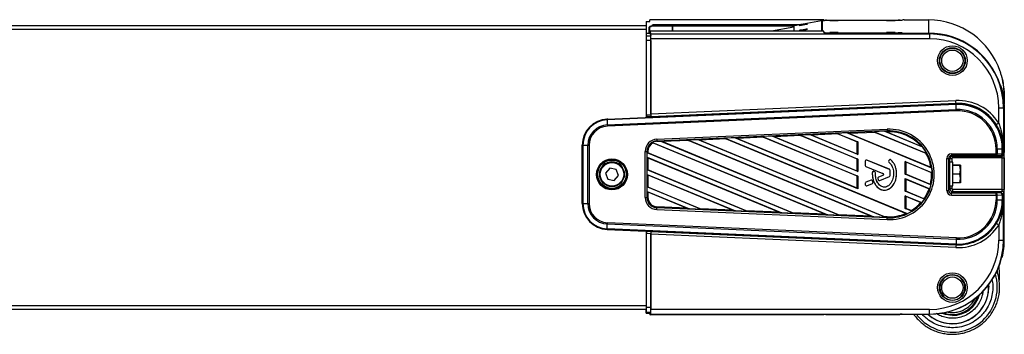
# Model space of a CAD drawing. Header units: millimetres. Extents: x 0 to 420, y 0 to 297.
# Tile 45 of 69: x 187 to 224, y 175 to 187. Entities that reach past the tile are written whole.
import ezdxf

# ---------------------------------------------------------------- set-up
doc = ezdxf.new("R2010")
doc.units = ezdxf.units.MM

msp = doc.modelspace()

# ---------------------------------------------------------------- linework, layer by layer
at = {"color": 7, "linetype": 'Continuous', "lineweight": 25}
for p, q in [((210.35654, 186.76791), (210.35654, 186.62172)), ((210.35654, 186.76791), (210.4997, 186.76791)), ((210.4997, 186.76791), (210.4997, 186.83952)), ((217.08501, 186.83952), (210.4997, 186.83952)), ((216.99387, 186.7945), (216.30622, 186.67327)), ((216.99387, 186.7945), (216.99387, 186.40229)), ((217.11586, 186.79754), (217.02867, 186.79754)), ((217.02867, 186.79754), (217.02867, 186.40229)), ((217.08501, 186.79754), (217.08501, 186.83952)), ((217.09376, 186.82201), (217.08501, 186.83952)), ((217.09376, 186.82201), (217.09376, 186.79754)), ((217.11586, 186.81503), (217.11586, 186.79754)), ((217.16534, 186.82077), (219.89662, 186.82077)), ((217.16534, 186.81622), (217.16534, 186.82077)), ((217.18744, 186.81628), (220.05062, 186.81628)), ((219.89662, 186.82077), (219.89662, 186.81628)), ((219.97145, 186.81628), (219.96819, 186.81954)), ((219.96819, 186.81628), (219.96819, 186.81954)), ((220.05062, 186.81628), (220.05062, 186.82753)), ((220.1222, 186.82877), (221.05273, 186.82877)), ((221.05273, 186.82877), (221.05273, 186.33158)), ((176.73228, 186.62172), (210.37465, 186.62172)), ((176.73228, 186.47856), (210.37465, 186.47856)), ((210.37465, 186.47856), (210.37465, 186.62172)), ((210.37465, 183.16253), (210.37465, 186.47856)), ((210.49264, 186.51427), (210.46287, 186.51672)), ((210.46287, 186.51672), (210.46287, 186.33068)), ((210.49264, 186.51427), (210.49264, 186.33068)), ((210.4997, 186.33068), (210.4997, 186.40229)), ((210.4997, 186.40229), (210.53417, 186.29888)), ((217.08501, 186.40229), (210.4997, 186.40229)), ((211.31793, 186.59146), (210.53289, 186.58854)), ((210.53289, 186.58854), (210.56265, 186.5861)), ((211.34769, 186.58901), (210.56265, 186.5861)), ((216.11741, 186.63901), (210.62851, 186.63901)), ((210.62851, 186.63901), (210.6562, 186.62516)), ((212.07445, 186.60501), (210.9194, 186.60501)), ((210.92952, 186.59002), (210.9194, 186.60501)), ((211.34769, 186.58901), (211.31793, 186.59146)), ((211.34769, 186.58901), (211.34769, 186.40229)), ((211.35865, 186.59153), (211.35865, 186.58903)), ((215.95376, 186.59153), (211.35865, 186.59153)), ((215.95376, 186.58903), (211.35865, 186.58903)), ((211.35865, 186.58903), (211.35865, 186.40229)), ((212.07445, 186.60501), (212.09194, 186.61376)), ((212.07445, 186.60501), (212.07445, 186.59153)), ((212.09194, 186.61376), (212.20011, 186.61376)), ((212.09194, 186.59153), (212.09194, 186.61376)), ((212.20011, 186.61376), (212.21761, 186.60501)), ((212.20011, 186.61376), (212.20011, 186.59153)), ((215.37688, 186.60501), (212.21761, 186.60501)), ((212.21761, 186.59153), (212.21761, 186.60501)), ((215.95376, 186.55112), (215.1096, 186.40229)), ((215.37688, 186.60501), (215.3677, 186.59153)), ((215.95382, 186.60501), (215.71523, 186.60501)), ((215.72441, 186.59153), (215.71523, 186.60501)), ((215.95376, 186.60488), (215.95376, 186.40229)), ((217.09376, 186.34978), (217.08501, 186.40229)), ((217.09159, 186.36281), (217.11586, 186.36281)), ((217.11586, 186.36281), (217.11586, 186.3471)), ((210.37465, 186.33068), (210.4997, 186.33068)), ((210.37465, 186.23102), (210.53292, 186.23102)), ((210.53593, 186.04919), (210.37465, 186.04919)), ((210.4997, 186.33068), (210.53292, 186.23102)), ((210.53417, 186.29888), (221.09347, 186.29888)), ((210.53593, 186.04919), (210.53593, 183.24439)), ((210.53718, 183.27528), (210.53718, 186.11705)), ((221.09347, 186.11705), (210.53718, 186.11705)), ((217.16534, 186.34606), (219.89662, 186.34606)), ((220.05062, 186.34407), (219.95985, 186.34407)), ((219.97823, 186.31226), (219.96819, 186.34238)), ((220.04979, 186.30858), (221.09347, 186.30858)), ((220.05062, 186.33283), (220.05062, 186.34407)), ((220.05062, 186.30858), (220.05062, 186.33283)), ((220.1222, 186.33158), (221.05273, 186.33158)), ((220.1222, 186.33158), (220.1222, 186.30858)), ((221.05273, 186.30858), (221.05273, 186.33158)), ((221.09347, 186.29888), (221.09347, 186.30858)), ((221.09347, 186.29888), (221.09347, 186.11705)), ((223.78993, 184.79337), (223.78993, 184.80462)), ((223.82777, 184.6584), (223.84028, 184.6584)), ((210.37465, 184.39998), (210.3759, 184.39998)), ((210.3759, 183.6844), (210.3759, 184.39998)), ((223.78993, 184.30992), (223.78993, 184.32116)), ((223.84028, 184.1837), (223.81148, 184.1837)), ((210.53718, 183.27528), (222.08785, 183.77952)), ((223.91591, 183.95354), (223.91591, 183.94939)), ((223.91591, 183.94939), (223.91591, 183.9452)), ((223.91591, 183.9452), (223.91591, 183.6561)), ((223.91915, 183.99552), (223.91915, 183.6263)), ((208.8821, 183.07455), (222.09309, 183.65127)), ((222.09408, 183.62771), (208.88309, 183.05099)), ((208.89129, 182.86031), (222.10228, 183.43702)), ((222.10441, 183.38793), (208.89342, 182.81121)), ((210.37465, 183.68607), (210.3759, 183.6844)), ((210.3759, 183.6844), (210.37465, 183.6844)), ((222.09253, 183.67053), (210.53899, 183.16617)), ((222.09309, 183.65127), (222.09253, 183.67053)), ((222.10228, 183.43702), (222.09408, 183.62771)), ((223.70885, 182.92704), (223.70885, 183.50207)), ((223.88769, 183.50508), (223.91915, 183.52081)), ((223.88769, 183.50508), (223.88769, 181.96636)), ((223.91915, 183.52081), (223.91915, 181.81191)), ((208.88144, 183.09729), (208.8821, 183.07455)), ((208.88309, 183.05099), (208.89129, 182.86031)), ((210.37465, 183.23735), (210.53593, 183.24439)), ((210.37528, 183.16445), (210.37465, 183.16442)), ((210.53714, 183.17165), (210.37526, 183.16458)), ((210.37526, 183.16458), (210.37528, 183.16445)), ((210.53899, 183.16617), (210.53714, 183.17165)), ((210.76595, 182.31515), (219.4798, 182.69555)), ((219.48273, 182.62918), (210.76888, 182.24879)), ((211.98037, 182.26836), (210.96511, 182.22404)), ((211.93822, 182.29134), (212.30626, 182.30741)), ((211.93822, 182.29134), (211.98037, 182.26836)), ((211.93822, 182.29134), (218.98509, 179.37288)), ((211.98037, 182.26836), (218.89642, 179.40407)), ((212.37802, 182.28572), (212.30626, 182.30741)), ((219.43986, 179.35303), (212.30626, 182.30741)), ((213.39328, 182.33004), (212.37802, 182.28572)), ((219.38777, 179.38262), (212.37802, 182.28572)), ((213.71917, 182.36909), (213.35113, 182.35302)), ((213.35113, 182.35302), (213.39328, 182.33004)), ((213.35113, 182.35302), (220.23995, 179.50001)), ((213.39328, 182.33004), (220.19901, 179.51144)), ((213.79093, 182.3474), (213.71917, 182.36909)), ((218.37262, 180.44186), (213.71917, 182.36909)), ((214.80619, 182.39172), (213.79093, 182.3474)), ((218.34657, 180.46067), (213.79093, 182.3474)), ((215.13207, 182.43077), (214.76404, 182.4147)), ((214.76404, 182.4147), (214.80619, 182.39172)), ((214.76404, 182.4147), (218.37262, 180.9202)), ((214.80619, 182.39172), (218.34657, 180.92547)), ((215.20383, 182.40908), (215.13207, 182.43077)), ((218.37262, 181.08869), (215.13207, 182.43077)), ((216.21909, 182.4534), (215.20383, 182.40908)), ((218.34657, 181.10751), (215.20383, 182.40908)), ((216.17694, 182.47638), (216.54498, 182.49245)), ((216.17694, 182.47638), (216.21909, 182.4534)), ((216.17694, 182.47638), (218.37262, 181.56704)), ((216.21909, 182.4534), (218.34657, 181.5723)), ((216.61674, 182.47075), (216.54498, 182.49245)), ((218.37262, 181.73553), (216.54498, 182.49245)), ((217.632, 182.51508), (216.61674, 182.47075)), ((218.34657, 181.75435), (216.61674, 182.47075)), ((217.95789, 182.55413), (217.58985, 182.53806)), ((217.58985, 182.53806), (217.632, 182.51508)), ((217.58985, 182.53806), (218.37262, 182.21388)), ((217.632, 182.51508), (218.34657, 182.21914)), ((218.02965, 182.53243), (217.95789, 182.55413)), ((221.17395, 181.22219), (217.95789, 182.55413)), ((219.04491, 182.57675), (218.02965, 182.53243)), ((221.1447, 181.24233), (218.02965, 182.53243)), ((219.37079, 182.61581), (219.00276, 182.59974)), ((219.00276, 182.59974), (219.04491, 182.57675)), ((219.00276, 182.59974), (220.98649, 181.77817)), ((219.04491, 182.57675), (220.95249, 181.78673)), ((219.44255, 182.59411), (219.37079, 182.61581)), ((220.82969, 182.0116), (219.37079, 182.61581)), ((219.48426, 182.59593), (219.44255, 182.59411)), ((220.769, 182.04476), (219.44255, 182.59411)), ((219.48426, 182.59593), (219.48273, 182.62918)), ((207.94271, 182.0934), (207.92815, 182.10068)), ((207.94271, 179.88447), (207.94271, 182.0934)), ((207.96543, 182.09253), (208.15326, 182.08947)), ((207.96543, 182.09253), (207.96543, 179.8836)), ((208.15326, 179.88054), (208.15326, 182.08947)), ((208.20208, 182.08914), (208.20208, 179.88021)), ((210.6064, 182.19608), (210.63077, 182.18046)), ((210.6064, 182.19608), (217.23923, 179.44909)), ((210.63077, 182.18046), (217.15056, 179.48029)), ((210.76927, 182.24031), (210.76888, 182.24879)), ((210.76927, 182.24031), (210.89335, 182.24573)), ((210.96511, 182.22404), (210.89335, 182.24573)), ((217.69399, 179.42924), (210.89335, 182.24573)), ((217.64191, 179.45884), (210.96511, 182.22404)), ((218.37262, 182.21388), (218.34657, 182.21914)), ((218.34657, 181.75435), (218.34657, 182.21914)), ((218.37262, 182.21388), (218.37262, 181.73553)), ((220.82969, 182.0116), (220.769, 182.04476)), ((223.60582, 181.76947), (223.60582, 181.95085)), ((223.65464, 181.95119), (223.84247, 181.95424)), ((223.65464, 181.95119), (223.65464, 181.76981)), ((223.84247, 181.76675), (223.84247, 181.95424)), ((223.86519, 181.95511), (223.88769, 181.96636)), ((223.86519, 181.95511), (223.86519, 181.76762)), ((210.32589, 180.11381), (210.32589, 181.85554)), ((210.42812, 181.85803), (210.39315, 181.85636)), ((210.39315, 181.85636), (210.39315, 180.11463)), ((210.42812, 181.7996), (210.40207, 181.80236)), ((210.40207, 181.63387), (210.40207, 181.80236)), ((215.94813, 179.50546), (210.40207, 181.80236)), ((210.40207, 181.63387), (210.42812, 181.61755)), ((210.40207, 181.63387), (215.49336, 179.52531)), ((210.42812, 181.85803), (210.42812, 181.7996)), ((215.89605, 179.53505), (210.42812, 181.7996)), ((210.42812, 181.61755), (210.42812, 181.15276)), ((210.42812, 181.61755), (215.4047, 179.5565)), ((218.34657, 181.75435), (218.37262, 181.73553)), ((218.37262, 181.56704), (218.34657, 181.5723)), ((218.34657, 181.10751), (218.34657, 181.5723)), ((218.37262, 181.56704), (218.37262, 181.08869)), ((218.71303, 181.52592), (218.71322, 181.52663)), ((219.56858, 181.17666), (218.71303, 181.52592)), ((219.56877, 181.17738), (218.71322, 181.52663)), ((219.57083, 181.53327), (219.54915, 181.50728)), ((219.57121, 181.5327), (219.54953, 181.50671)), ((219.57121, 181.5327), (219.57083, 181.53327)), ((219.62793, 181.53715), (219.62826, 181.53777)), ((220.95249, 181.78673), (220.98649, 181.77817)), ((221.74014, 180.37869), (221.74014, 181.59066)), ((221.81168, 181.59187), (221.81168, 180.37989)), ((221.85684, 181.56928), (221.81168, 181.59187)), ((221.85684, 181.44579), (221.85684, 181.56928)), ((221.91898, 181.76947), (223.60582, 181.76947)), ((221.91898, 181.76947), (221.91898, 181.69915)), ((223.60582, 181.69915), (221.91898, 181.69915)), ((221.91898, 181.69915), (221.96415, 181.67657)), ((221.92838, 181.57048), (221.92838, 181.44579)), ((221.96415, 181.67657), (223.83271, 181.67657)), ((221.96415, 181.60625), (221.96415, 181.67657)), ((223.83753, 181.60625), (221.96415, 181.60625)), ((223.60582, 181.76947), (223.60582, 181.69915)), ((223.79366, 181.6961), (223.60582, 181.69915)), ((223.65464, 181.76981), (223.84247, 181.76675)), ((223.83271, 181.67657), (223.79366, 181.6961)), ((223.83753, 180.41307), (223.83753, 181.60625)), ((223.86519, 181.76762), (223.90424, 181.74809)), ((223.90907, 181.60745), (223.90907, 180.41428)), ((223.91915, 180.2199), (223.91915, 181.81191)), ((208.98799, 181.22117), (208.82483, 181.03448)), ((209.23127, 181.17323), (208.98799, 181.22117)), ((209.31139, 180.93861), (209.23127, 181.17323)), ((210.42812, 181.15276), (210.40207, 181.15553)), ((210.40207, 180.98704), (210.40207, 181.15553)), ((214.20227, 179.58167), (210.40207, 181.15553)), ((214.15019, 179.61127), (210.42812, 181.15276)), ((218.65773, 181.48936), (218.65773, 181.32345)), ((218.65823, 181.48911), (218.65773, 181.48936)), ((218.65823, 181.3232), (218.65773, 181.32345)), ((218.65823, 181.48911), (218.65823, 181.3232)), ((218.68297, 181.28639), (218.68278, 181.28618)), ((218.68278, 181.28618), (219.327, 181.02319)), ((218.68297, 181.28639), (219.32719, 181.02341)), ((219.54953, 181.50671), (219.54915, 181.50728)), ((219.55397, 181.45125), (219.55364, 181.45112)), ((219.56858, 181.17666), (219.56877, 181.17738)), ((219.59332, 181.13986), (219.59382, 181.14011)), ((219.59332, 180.94107), (219.59332, 181.13986)), ((219.59382, 180.94132), (219.59382, 181.14011)), ((220.16211, 181.47276), (221.18996, 181.04707)), ((220.16211, 180.99441), (220.16211, 181.47276)), ((220.18816, 181.45644), (220.16211, 181.47276)), ((220.18816, 181.45644), (220.18816, 180.99165)), ((220.18816, 181.45644), (221.16372, 181.05241)), ((221.17395, 181.22219), (221.1447, 181.24233)), ((221.81876, 180.80492), (221.81876, 181.17392)), ((221.85684, 181.21315), (221.81917, 181.21315)), ((221.8212, 181.24668), (221.85684, 181.29122)), ((221.97137, 181.44579), (221.85684, 181.44579)), ((221.85684, 181.06194), (221.85684, 181.44579)), ((221.97137, 181.06194), (221.97137, 181.44579)), ((222.23909, 181.33206), (221.97137, 181.33206)), ((222.23909, 181.3254), (221.97137, 181.3254)), ((222.25769, 181.15858), (222.23909, 181.3254)), ((222.23909, 180.99176), (222.25769, 181.15858)), ((222.25769, 181.32878), (222.25767, 181.32883)), ((222.25769, 181.32873), (222.25769, 181.15858)), ((222.25769, 181.15858), (222.25769, 180.82826)), ((208.60284, 180.99279), (208.60284, 180.98692)), ((208.82483, 181.03448), (208.90495, 180.79986)), ((208.82636, 181.03624), (208.90495, 180.80611)), ((208.90495, 180.80611), (208.90495, 180.79986)), ((208.90495, 180.80611), (209.14823, 180.75817)), ((208.90495, 180.79986), (209.14823, 180.75193)), ((209.14823, 180.75817), (209.30985, 180.9431)), ((209.14823, 180.75193), (209.31139, 180.93861)), ((209.53337, 180.98692), (209.53337, 180.99279)), ((210.40207, 180.98704), (210.42812, 180.97072)), ((210.40207, 180.98704), (213.7475, 179.60152)), ((210.42812, 180.97072), (210.42812, 180.50593)), ((210.42812, 180.97072), (213.65883, 179.63272)), ((218.34657, 181.10751), (218.37262, 181.08869)), ((218.37262, 180.9202), (218.34657, 180.92547)), ((218.34657, 180.46067), (218.34657, 180.92547)), ((218.37262, 180.9202), (218.37262, 180.44186)), ((218.9243, 181.06344), (218.9238, 181.06372)), ((218.97934, 181.09781), (218.97954, 181.09852)), ((219.01329, 181.0836), (218.97934, 181.09781)), ((219.01349, 181.08431), (218.97954, 181.09852)), ((219.01329, 181.0836), (219.01349, 181.08431)), ((219.03771, 181.04695), (219.03821, 181.0472)), ((219.1306, 180.82869), (219.13012, 180.8288)), ((219.14945, 180.77598), (219.14899, 180.77604)), ((219.327, 180.94865), (219.15342, 180.87779)), ((219.15361, 180.87708), (219.15342, 180.87779)), ((219.32719, 180.94794), (219.15361, 180.87708)), ((219.20125, 180.75431), (219.56858, 180.90426)), ((219.20144, 180.7541), (219.56877, 180.90405)), ((219.32719, 181.02341), (219.327, 181.02319)), ((219.32719, 180.94794), (219.327, 180.94865)), ((219.56858, 180.90426), (219.56877, 180.90405)), ((219.59332, 180.94107), (219.59382, 180.94132)), ((219.8405, 181.01661), (219.841, 181.01686)), ((221.14211, 180.58854), (220.16211, 180.99441)), ((220.16211, 180.99441), (220.18816, 180.99165)), ((220.16211, 180.82592), (221.0969, 180.43878)), ((220.16211, 180.34758), (220.16211, 180.82592)), ((220.18816, 180.80961), (220.16211, 180.82592)), ((221.11928, 180.60602), (220.18816, 180.99165)), ((220.18816, 180.80961), (220.18816, 180.34481)), ((220.18816, 180.80961), (221.07069, 180.4441)), ((221.16372, 181.05241), (221.18996, 181.04707)), ((221.81887, 180.78368), (221.85684, 180.78368)), ((221.85684, 180.55104), (221.85684, 181.06194)), ((221.97137, 180.55104), (221.97137, 181.06194)), ((222.23909, 180.99176), (221.97137, 180.99176)), ((222.25769, 180.82826), (222.23909, 180.99176)), ((222.23909, 180.66477), (222.25769, 180.82826)), ((222.25769, 180.82826), (222.25769, 180.6681)), ((209.14823, 180.75817), (209.14823, 180.75193)), ((210.42812, 180.50593), (210.40207, 180.50869)), ((210.40207, 180.3402), (210.40207, 180.50869)), ((212.4564, 179.65788), (210.40207, 180.50869)), ((212.40432, 179.68748), (210.42812, 180.50593)), ((218.34657, 180.46067), (218.37262, 180.44186)), ((218.65773, 180.6484), (218.65773, 180.59207)), ((218.65823, 180.64815), (218.65773, 180.6484)), ((218.65823, 180.59182), (218.65773, 180.59207)), ((218.65823, 180.64815), (218.65823, 180.59182)), ((218.87481, 180.76406), (218.68278, 180.68567)), ((218.68297, 180.68496), (218.68278, 180.68567)), ((218.875, 180.76335), (218.68297, 180.68496)), ((218.71303, 180.55501), (218.92565, 180.6418)), ((218.71303, 180.55501), (218.71322, 180.5548)), ((218.71322, 180.5548), (218.92584, 180.64159)), ((218.875, 180.76335), (218.87481, 180.76406)), ((218.92565, 180.6418), (218.92584, 180.64159)), ((218.92656, 180.74223), (218.92702, 180.74268)), ((218.94715, 180.6943), (218.92656, 180.74223)), ((218.94761, 180.69475), (218.92702, 180.74268)), ((218.94715, 180.6943), (218.94761, 180.69475)), ((219.20125, 180.75431), (219.20144, 180.7541)), ((221.07069, 180.4441), (221.0969, 180.43878)), ((221.14211, 180.58854), (221.11928, 180.60602)), ((221.85684, 180.44763), (221.81168, 180.37989)), ((221.8212, 180.7346), (221.85684, 180.72568)), ((221.85684, 180.55104), (221.97137, 180.55104)), ((221.85684, 180.55104), (221.85684, 180.44763)), ((221.92838, 180.55104), (221.92838, 180.44883)), ((221.96415, 180.41307), (221.96415, 180.34034)), ((223.83753, 180.41307), (221.96415, 180.41307)), ((222.23909, 180.66477), (221.97137, 180.66477)), ((222.25767, 180.668), (222.25769, 180.66805)), ((210.42812, 180.11631), (210.39315, 180.11463)), ((210.40207, 180.3402), (210.42812, 180.32388)), ((210.40207, 180.3402), (212.00164, 179.67774)), ((210.42812, 180.32388), (210.42812, 180.11631)), ((210.42812, 180.32388), (211.91297, 179.70893)), ((220.8933, 180.04475), (220.16211, 180.34758)), ((220.16211, 180.34758), (220.18816, 180.34481)), ((220.16211, 180.17909), (220.79399, 179.91739)), ((220.16211, 179.70074), (220.16211, 180.17909)), ((220.18816, 180.16277), (220.16211, 180.17909)), ((220.87233, 180.06147), (220.18816, 180.34481)), ((220.18816, 180.16277), (220.76427, 179.92417)), ((220.18816, 180.16277), (220.18816, 179.69798)), ((220.8933, 180.04475), (220.87233, 180.06147)), ((221.91898, 180.27261), (221.96415, 180.34034)), ((221.91898, 180.19987), (221.91898, 180.27261)), ((223.60582, 180.27261), (221.91898, 180.27261)), ((221.91898, 180.19987), (223.60582, 180.19987)), ((221.96415, 180.34034), (223.83271, 180.34034)), ((223.79366, 180.28178), (223.60582, 180.27261)), ((223.60582, 180.19987), (223.60582, 180.27261)), ((223.60582, 180.19987), (223.60582, 180.0185)), ((223.65464, 180.20021), (223.84247, 180.20938)), ((223.65464, 180.01883), (223.65464, 180.20021)), ((223.65464, 180.01883), (223.84247, 180.02189)), ((223.83271, 180.34034), (223.79366, 180.28178)), ((223.84247, 180.20938), (223.84247, 180.02189)), ((223.86519, 180.21025), (223.90424, 180.26881)), ((223.86519, 180.02276), (223.86519, 180.21025)), ((223.86519, 180.02276), (223.88769, 180.034)), ((223.88769, 178.49528), (223.88769, 180.034)), ((223.91915, 178.511), (223.91915, 180.2199)), ((207.94271, 179.88447), (207.9295, 179.89108)), ((207.96543, 179.8836), (208.15326, 179.88054)), ((210.68488, 179.74473), (210.59563, 179.78169)), ((210.76595, 179.6542), (219.4798, 179.2738)), ((210.7704, 179.75881), (210.76888, 179.72221)), ((219.48273, 179.34181), (210.76888, 179.72221)), ((211.91297, 179.70893), (210.7704, 179.75881)), ((211.91297, 179.70893), (212.00164, 179.67774)), ((212.4564, 179.65788), (212.00164, 179.67774)), ((212.4564, 179.65788), (212.40432, 179.68748)), ((213.65883, 179.63272), (212.40432, 179.68748)), ((220.41692, 179.59521), (220.16211, 179.70074)), ((220.16211, 179.70074), (220.18816, 179.69798)), ((220.39379, 179.61281), (220.18816, 179.69798)), ((220.76427, 179.92417), (220.79399, 179.91739)), ((213.65883, 179.63272), (213.7475, 179.60152)), ((214.20227, 179.58167), (213.7475, 179.60152)), ((214.20227, 179.58167), (214.15019, 179.61127)), ((215.4047, 179.5565), (214.15019, 179.61127)), ((215.4047, 179.5565), (215.49336, 179.52531)), ((215.94813, 179.50546), (215.49336, 179.52531)), ((215.94813, 179.50546), (215.89605, 179.53505)), ((217.15056, 179.48029), (215.89605, 179.53505)), ((217.15056, 179.48029), (217.23923, 179.44909)), ((217.69399, 179.42924), (217.23923, 179.44909)), ((217.69399, 179.42924), (217.64191, 179.45884)), ((218.89642, 179.40407), (217.64191, 179.45884)), ((218.89642, 179.40407), (218.98509, 179.37288)), ((219.43986, 179.35303), (218.98509, 179.37288)), ((219.43986, 179.35303), (219.38777, 179.38262)), ((219.48426, 179.37841), (219.38777, 179.38262)), ((219.48426, 179.37841), (219.48273, 179.34181)), ((220.19901, 179.51144), (220.23995, 179.50001)), ((220.41692, 179.59521), (220.39379, 179.61281)), ((208.88155, 178.89702), (208.8821, 178.90332)), ((208.8821, 178.90332), (222.09309, 178.3266)), ((208.88309, 178.92514), (208.89129, 179.10971)), ((222.09408, 178.34843), (208.88309, 178.92514)), ((208.89129, 179.10971), (222.10228, 178.53299)), ((222.10441, 178.58142), (208.89342, 179.15814)), ((223.70885, 179.0673), (223.70885, 178.49226)), ((210.37465, 176.02795), (210.37465, 178.83186)), ((210.37528, 178.82988), (210.37465, 178.82991)), ((210.37465, 178.75948), (210.53593, 178.75244)), ((210.37526, 178.82984), (210.37528, 178.82988)), ((210.53714, 178.82277), (210.37526, 178.82984)), ((210.53593, 175.94764), (210.53593, 178.75244)), ((210.53899, 178.82455), (210.53714, 178.82277)), ((222.08785, 178.21481), (210.53718, 178.71905)), ((210.53718, 178.71905), (210.53718, 175.87728)), ((210.53899, 178.82455), (222.09253, 178.32019)), ((222.10228, 178.53299), (222.09408, 178.34843)), ((210.37465, 178.31243), (210.3759, 178.31243)), ((210.3759, 177.59685), (210.3759, 178.31243)), ((222.09309, 178.3266), (222.09253, 178.32019)), ((223.88769, 178.49528), (223.91915, 178.511)), ((210.3759, 177.59685), (210.37465, 177.59852)), ((210.3759, 177.59685), (210.37465, 177.59685)), ((223.64559, 177.3452), (223.65028, 177.28342)), ((223.32563, 176.80722), (223.3289, 176.71244)), ((223.3289, 176.71242), (223.3289, 176.71244)), ((223.33033, 176.71242), (223.33033, 176.71244)), ((176.73228, 176.02795), (210.37465, 176.02795)), ((210.37465, 175.8848), (210.37465, 176.02795)), ((210.53593, 175.94764), (210.37465, 175.94764)), ((176.73228, 175.8848), (210.37465, 175.8848)), ((210.35654, 175.73861), (210.35654, 175.8848)), ((210.35654, 175.73861), (210.37315, 175.77184)), ((210.35654, 175.73861), (210.4997, 175.73861)), ((210.37315, 175.77184), (210.53292, 175.77184)), ((210.4997, 175.73861), (210.53292, 175.77184)), ((210.4997, 175.73861), (210.4997, 175.667)), ((210.4997, 175.667), (210.53417, 175.70148)), ((217.08501, 175.667), (210.4997, 175.667)), ((210.53417, 175.70148), (221.09347, 175.70148)), ((221.09347, 175.87728), (210.53718, 175.87728)), ((217.09376, 175.68451), (217.08501, 175.667)), ((217.16534, 175.68575), (219.89662, 175.68575)), ((219.97823, 175.69702), (219.96819, 175.68697)), ((220.04979, 175.69825), (221.09347, 175.69825)), ((221.09347, 175.70148), (221.09347, 175.87728)), ((221.09347, 175.70148), (221.09347, 175.69825)), ((221.68957, 175.68211), (221.53688, 175.73356)), ((221.60365, 175.7451), (221.69686, 175.71663))]:
    msp.add_line(p, q, dxfattribs=at)
at = {"color": 7, "linetype": 'Continuous', "lineweight": 25, "flags": 128}
for points in [[(217.47376, 186.81285), (217.41212, 186.81263), (217.35987, 186.81202), (217.32496, 186.81111), (217.3127, 186.81004), (217.32496, 186.80896), (217.35987, 186.80805), (217.41212, 186.80744), (217.47376, 186.80723), (217.53539, 186.80744), (217.58764, 186.80805), (217.62255, 186.80896), (217.63481, 186.81004), (217.62255, 186.81111), (217.58764, 186.81202), (217.53539, 186.81263), (217.47376, 186.81285)], [(219.62114, 186.81285), (219.55951, 186.81263), (219.50726, 186.81202), (219.47235, 186.81111), (219.46009, 186.81004), (219.47235, 186.80896), (219.50726, 186.80805), (219.55951, 186.80744), (219.62114, 186.80723), (219.68277, 186.80744), (219.73502, 186.80805), (219.76994, 186.80896), (219.7822, 186.81004), (219.76994, 186.81111), (219.73502, 186.81202), (219.68277, 186.81263), (219.62114, 186.81285)], [(216.46483, 186.67749), (216.45275, 186.67644), (216.41837, 186.67129), (216.36691, 186.66283), (216.30622, 186.65234), (216.24552, 186.64143), (216.19407, 186.63175), (216.15968, 186.62477), (216.14761, 186.62157), (216.15968, 186.62262), (216.19407, 186.62777), (216.24552, 186.63623), (216.30622, 186.64672), (216.36691, 186.65763), (216.41837, 186.66732), (216.45275, 186.67429), (216.46483, 186.67749)], [(216.46483, 186.48386), (216.45275, 186.48281), (216.41837, 186.47766), (216.36691, 186.4692), (216.30622, 186.45871), (216.24552, 186.4478), (216.19407, 186.43811), (216.15968, 186.43114), (216.14761, 186.42794), (216.15968, 186.42899), (216.19407, 186.43414), (216.24552, 186.4426), (216.30622, 186.45309), (216.36691, 186.464), (216.41837, 186.47368), (216.45275, 186.48066), (216.46483, 186.48386)], [(217.47376, 186.35313), (217.41212, 186.35291), (217.35987, 186.35231), (217.32496, 186.35139), (217.3127, 186.35032), (217.32496, 186.34924), (217.35987, 186.34833), (217.41212, 186.34772), (217.47376, 186.34751), (217.53539, 186.34772), (217.58764, 186.34833), (217.62255, 186.34924), (217.63481, 186.35032), (217.62255, 186.35139), (217.58764, 186.35231), (217.53539, 186.35291), (217.47376, 186.35313)], [(219.62114, 186.35313), (219.55951, 186.35291), (219.50726, 186.35231), (219.47235, 186.35139), (219.46009, 186.35032), (219.47235, 186.34924), (219.50726, 186.34833), (219.55951, 186.34772), (219.62114, 186.34751), (219.68277, 186.34772), (219.73502, 186.34833), (219.76994, 186.34924), (219.7822, 186.35032), (219.76994, 186.35139), (219.73502, 186.35231), (219.68277, 186.35291), (219.62114, 186.35313)], [(223.84028, 184.6584), (223.82612, 184.67071), (223.81148, 184.68339)], [(223.78993, 184.32116), (223.81929, 184.21875), (223.82787, 184.1858)], [(223.84028, 177.84811), (223.82612, 177.83581), (223.81148, 177.82313)], [(221.4788, 176.70033), (221.49157, 176.59113), (221.49502, 176.57746)], [(221.95226, 175.64917), (221.85428, 175.6537), (221.68957, 175.68211)], [(221.69686, 175.71663), (221.857, 175.68901), (221.9527, 175.68461)]]:
    msp.add_lwpolyline(points, dxfattribs=at)
at = {"color": 7, "linetype": 'Continuous', "lineweight": 25}
for centre, radius in [((221.95248, 185.29127), 0.56106), ((221.95247, 185.29026), 0.49058), ((221.95237, 185.28858), 0.47357), ((221.95246, 185.28755), 0.40309), ((209.06804, 180.98469), 0.58759), ((209.06805, 180.98527), 0.55183), ((209.06816, 180.99281), 0.53679), ((209.06806, 180.98696), 0.46523), ((209.06806, 180.98656), 0.44374), ((221.95248, 176.70306), 0.56106), ((221.95247, 176.70201), 0.49058), ((221.95246, 176.69929), 0.40309)]:
    msp.add_circle(centre, radius, dxfattribs=at)
for centre, radius, start, end in [((217.02867, 186.59709), 0.20045, 89.999991, 99.998494), ((217.16955, 185.78999), 1.02645, 89.001369, 92.998326), ((220.10431, 185.80248), 1.02645, 89.001369, 92.998326), ((221.05286, 183.96563), 2.86315, 18.497978, 90.002504), ((210.53398, 186.51744), 0.07111, 90.881666, 180.582937), ((210.56375, 186.515), 0.07111, 90.881666, 180.582937), ((210.75023, 186.44835), 0.17897, 52.19867, 128.226419), ((211.35848, 175.58655), 11.00498, 89.99908, 90.211118), ((211.3586, 183.62686), 2.96217, 89.99908, 90.211118), ((215.54605, 186.44835), 0.17897, 53.135073, 126.864927), ((217.13308, 181.46908), 5.26946, 99.02791, 102.932497), ((220.10431, 187.35787), 1.02645, 267.001674, 270.998631), ((221.05286, 183.46844), 2.86313, 18.497823, 90.002659), ((221.09361, 183.50797), 2.80061, 13.96195, 90.002999), ((221.09368, 183.50487), 2.79401, 0.004364, 90.004363), ((221.09367, 183.50187), 2.61518, 0.004364, 90.004363), ((221.05357, 183.95354), 2.86234, 0.000045, 17.062178), ((221.0943, 183.99551), 2.82485, 1.585576, 13.571813), ((221.09431, 183.52081), 2.82485, 0.000023, 13.571816), ((222.1672, 181.963), 1.81826, 32.01896, 92.501162), ((181.60641, 181.98653), 40.52113, 2.381816, 2.536073), ((222.1672, 181.96121), 1.71095, 32.01896, 92.501162), ((222.16728, 181.95498), 1.69791, 0.004487, 92.504232), ((228.21249, 183.89682), 6.12432, 182.297848, 182.518493), ((222.16727, 181.9541), 1.6752, 0.004748, 92.503971), ((222.16726, 181.95107), 1.48738, 0.00462, 92.504099), ((295.85068, 186.61083), 73.81666, 182.4642382, 182.502384), ((222.16726, 181.95073), 1.43856, 0.00462, 92.504099), ((223.75148, 186.27965), 2.77791, 269.120635, 272.810462), ((208.92487, 182.09333), 0.98216, 92.495564, 179.995717), ((208.92486, 182.09247), 0.95944, 92.495223, 179.996058), ((215.0015, 183.3201), 6.12432, 182.297848, 182.518493), ((208.92488, 182.08942), 0.77162, 92.49539, 179.995891), ((208.92489, 182.08909), 0.72281, 92.49539, 179.995891), ((282.63969, 186.03412), 73.81666, 182.4642382, 182.502384), ((219.5547, 180.98467), 1.71251, 267.493343, 92.506657), ((261.98852, 184.54154), 42.54878, 182.48658, 182.576036), ((219.55469, 180.9855), 1.64526, 267.493343, 92.506657), ((224.76265, 181.19327), 2.0289, 121.291643, 124.349491), ((210.78598, 181.8555), 0.46009, 92.49539, 179.995891), ((253.27466, 184.16115), 42.54878, 182.48658, 182.576036), ((219.55453, 180.98682), 1.61065, 41.05962, 92.500596), ((207.96308, 182.32828), 0.23576, 265.043148, 270.570619), ((208.19936, 185.24378), 3.15465, 269.162784, 270.049448), ((210.78598, 181.85633), 0.39283, 92.49539, 179.995891), ((210.78596, 181.85802), 0.35784, 115.700895, 179.99803), ((210.78601, 181.85668), 0.384, 92.49944, 117.88802), ((219.55479, 180.98584), 1.63633, 28.961171, 38.819588), ((223.60855, 185.10549), 3.15465, 269.950552, 270.837216), ((223.84482, 182.18999), 0.23576, 269.429381, 274.956852), ((210.3359, 183.78905), 1.93354, 269.703429, 271.696845), ((218.698, 181.48936), 0.04026, 67.789196, 179.993436), ((218.698, 181.48911), 0.03976, 67.789196, 179.993436), ((219.60175, 181.50747), 0.04027, 48.811067, 140.160365), ((219.60175, 181.50722), 0.03977, 48.811067, 140.160365), ((219.55491, 180.98716), 1.61013, 9.118791, 29.774514), ((221.75719, 182.70169), 1.11116, 269.120635, 272.810462), ((221.91133, 180.45945), 1.11116, 89.120635, 92.810462), ((223.60855, 184.92412), 3.15465, 269.950552, 270.837216), ((223.59089, 181.76167), 0.06427, 283.437682, 7.279387), ((223.79359, 181.7677), 0.0716, 270.053918, 359.937355), ((223.77872, 181.75861), 0.06427, 283.437682, 7.279387), ((223.83264, 181.74817), 0.0716, 270.053918, 359.937355), ((223.85459, 182.71728), 1.11116, 269.120635, 272.810462), ((223.84482, 182.0025), 0.23576, 269.429381, 274.956852), ((209.06811, 180.99274), 0.46527, 0.006379, 179.993621), ((218.69799, 181.32345), 0.04026, 180.002254, 247.796537), ((218.69799, 181.3232), 0.03976, 180.002254, 247.796537), ((219.58005, 181.48149), 0.04025, 140.161852, 228.983515), ((219.58005, 181.48124), 0.03975, 140.161852, 228.983515), ((219.55356, 181.13985), 0.03976, 0.002254, 67.796538), ((219.55356, 181.1401), 0.04026, 0.002254, 67.796538), ((219.555, 180.98592), 1.6361, 2.141993, 8.303107), ((218.89003, 180.72678), 0.04027, 23.25304, 112.208187), ((218.89003, 180.72653), 0.03977, 23.25304, 112.208187), ((218.96399, 181.06138), 0.04026, 67.289466, 176.664535), ((218.96399, 181.06113), 0.03976, 67.289466, 176.664535), ((218.99795, 181.04692), 0.03976, 0.037212, 67.29633), ((218.99795, 181.04717), 0.04026, 0.037212, 67.29633), ((219.16863, 180.84052), 0.04026, 112.202332, 196.935139), ((219.16863, 180.84027), 0.03976, 112.202332, 196.935139), ((219.18622, 180.79138), 0.04027, 202.385917, 292.208292), ((219.18622, 180.79113), 0.03977, 202.385917, 292.208292), ((219.31179, 180.98592), 0.04026, 292.202097, 67.797875), ((219.31179, 180.98567), 0.04076, 292.202097, 67.797875), ((219.55356, 180.94107), 0.03976, 292.203465, 359.997746), ((219.55356, 180.94132), 0.04026, 292.203465, 359.997746), ((219.55499, 180.98717), 1.61006, 346.306391, 2.322171), ((218.69799, 180.6484), 0.04026, 112.203442, 179.997746), ((218.698, 180.59207), 0.04026, 180.006564, 292.210773), ((218.69799, 180.64815), 0.03976, 112.203442, 179.997746), ((218.698, 180.59182), 0.03976, 180.006564, 292.210773), ((218.91062, 180.67861), 0.03976, 292.201989, 23.246984), ((218.91062, 180.67886), 0.04026, 292.201989, 23.246984), ((219.55485, 180.98722), 1.61021, 324.905364, 340.287768), ((219.55494, 180.98594), 1.63616, 340.462956, 345.943356), ((221.91133, 179.3378), 1.11116, 89.120635, 92.810462), ((223.85459, 181.5241), 1.11116, 269.120635, 272.810462), ((210.3359, 182.04733), 1.93354, 269.703429, 271.696845), ((210.78598, 180.11385), 0.46009, 180.004109, 267.50461), ((210.78598, 180.11466), 0.39283, 180.004109, 267.50461), ((210.78599, 180.11634), 0.35787, 180.004109, 267.50461), ((219.55475, 180.98604), 1.63638, 319.227492, 324.884547), ((221.75719, 181.48972), 1.11116, 269.120635, 272.810462), ((222.16728, 180.02289), 1.69791, 267.495768, 359.995513), ((222.16727, 180.02203), 1.6752, 267.496029, 359.995252), ((223.58806, 180.20797), 0.06704, 353.355076, 74.629729), ((223.60855, 183.35452), 3.15465, 269.950552, 270.837216), ((223.77589, 180.21714), 0.06704, 353.355076, 74.629729), ((223.79353, 180.21012), 0.07166, 0.109468, 89.899259), ((223.83258, 180.26868), 0.07166, 0.109468, 89.899259), ((223.84482, 180.44513), 0.23576, 269.429381, 274.956852), ((223.84482, 180.25764), 0.23576, 269.429381, 274.956852), ((207.96308, 180.11935), 0.23576, 265.043148, 270.570619), ((208.92487, 179.88454), 0.98216, 180.004283, 267.504436), ((208.92486, 179.88367), 0.95944, 180.003942, 267.504777), ((208.19936, 183.03485), 3.15465, 269.162784, 270.049448), ((208.92488, 179.8806), 0.77162, 180.004109, 267.50461), ((208.92489, 179.88026), 0.72281, 180.004109, 267.50461), ((210.78601, 180.11515), 0.38398, 240.276675, 254.729496), ((164.73437, 181.67406), 46.07587, 357.487476, 357.572127), ((219.55464, 180.98739), 1.61048, 301.403412, 318.685887), ((222.16726, 180.01895), 1.48738, 267.495901, 359.99538), ((222.16726, 180.01861), 1.43856, 267.495901, 359.99538), ((223.60855, 183.17314), 3.15465, 269.950552, 270.837216), ((173.44822, 181.29366), 46.07587, 357.487476, 357.572127), ((219.55451, 180.98763), 1.61075, 267.50026, 293.585991), ((219.55456, 180.98626), 1.63667, 294.756979, 301.796179), ((204.18855, 179.12738), 4.6989, 357.266882, 357.533262), ((138.19271, 182.2426), 70.76795, 357.4626912, 357.5019374), ((222.1672, 180.03134), 1.81826, 267.498838, 327.98104), ((222.1672, 180.02951), 1.71095, 267.498838, 327.98104), ((222.67894, 177.46826), 1.90201, 57.215115, 60.419244), ((151.4037, 181.66589), 70.76795, 357.4626912, 357.5019374), ((221.09368, 178.49549), 2.79401, 269.995637, 359.995636), ((221.09367, 178.49246), 2.61518, 269.995637, 359.995636), ((257.9273, 176.67572), 35.87248, 177.372527, 177.541002), ((217.39954, 178.55066), 4.6989, 357.266882, 357.533262), ((223.75148, 181.26984), 2.77791, 269.120635, 272.810462), ((221.09431, 178.511), 2.82485, 346.428184, 359.999977), ((221.09361, 178.49885), 2.80061, 269.997001, 346.03805), ((221.95237, 176.70035), 0.47357, 195.039234, 180.001431), ((221.95253, 176.71464), 1.70054, 255.707888, 16.904123), ((221.95241, 176.71259), 1.37791, 227.404267, 4.010312), ((221.95241, 176.71263), 1.37792, 227.406118, 359.992289), ((221.95241, 176.71259), 1.37648, 227.469116, 3.942081), ((221.95247, 176.71427), 1.0651, 269.988873, 344.36038), ((221.95247, 176.72016), 1.03556, 270.012551, 341.227533), ((221.95234, 176.71485), 1.70069, 216.709562, 255.715914)]:
    msp.add_arc(centre, radius, start, end, dxfattribs=at)
for centre, major_axis, ratio, start_param, end_param in [((217.16534, 186.82202), (0.07158, 0), 0.01746304, 3.1503193, 4.71238898), ((219.89662, 186.81952), (0.07158, 0), 0.01746304, 0.01745329, 1.57079633), ((210.62859, 186.5674), (0.05372, -0.04742), 0.99877329, 2.2945979, 3.56413304), ((210.75023, 186.45146), (0.31519, 0), 0.57737959, 1.00424132, 1.87371145), ((215.54605, 186.45146), (0.31519, 0), 0.57737959, 1.00424132, 2.13735134), ((210.53281, 186.05231), (-0.00005, 0.17895), 0.0174524, 4.69493037, 6.23082011), ((210.53406, 186.12018), (-0.00005, 0.17895), 0.0174524, 4.69493037, 6.23082011), ((217.16534, 186.34981), (0.07158, 0), 0.05236786, 3.1503193, 4.71238898), ((219.89662, 186.34231), (0.07158, 0), 0.05236786, 0.01745329, 1.57079633), ((220.04979, 186.31233), (0.07158, 0), 0.05236786, 3.15904595, 4.71238898), ((210.37528, 183.23613), (-0.00001, 0.07165), 0.00871735, 1.55373889, 3.08962864), ((210.53718, 183.2432), (-0.00002, 0.07165), 0.01743626, 1.55411573, 3.09000547), ((210.53905, 183.27349), (-0.00003, 0.10747), 0.01743626, 1.55411573, 3.09000547), ((221.9192, 181.59044), (0.13431, -0.11856), 0.99877329, 2.2945979, 3.86417625), ((221.9192, 181.59169), (0.08418, -0.06706), 0.99750615, 2.24428091, 3.81385927), ((221.96419, 181.56919), (-0.00011, 0.10737), 0.99974648, 6.28253503, 7.85211338), ((221.96419, 181.57044), (0.02686, -0.02371), 0.99877329, 2.2945979, 3.86417625), ((223.83253, 181.605), (0.00009, 0.07158), 0.0698308, 4.72992781, 6.26581755), ((223.90407, 181.60495), (0.00009, 0.14316), 0.03491544, 4.72986358, 6.26575332), ((221.82126, 181.17517), (0.00004, 0.07158), 0.03491544, 0.04365454, 1.58827092), ((221.82126, 180.80617), (0.00004, 0.07158), 0.03491544, 1.58827092, 3.13288731), ((221.96419, 180.44763), (0.09503, -0.04998), 0.99901552, 3.6261453, 5.19572365), ((221.96419, 180.44888), (0.02686, 0.02371), 0.99877329, 2.41900905, 3.98858741), ((223.83253, 180.41182), (0.00009, 0.07158), 0.0698308, 3.19403807, 4.72992781), ((223.90407, 180.41178), (0.00009, 0.14316), 0.03491544, 3.19397384, 4.72986358), ((221.9192, 180.37891), (0.13431, 0.11856), 0.99877329, 2.41900905, 3.98858741), ((221.9192, 180.38015), (0.07313, 0.07908), 0.99675218, 2.31799582, 3.88757417), ((210.37528, 178.7582), (-0.00001, 0.07165), 0.00871712, 0.017088, 1.55297775), ((210.53718, 178.75114), (-0.00002, 0.07165), 0.01743533, 0.01670323, 1.55259297), ((210.53905, 178.71709), (-0.00003, 0.10747), 0.01743533, 0.01670323, 1.55259297), ((210.53281, 175.95076), (-0.00005, 0.17895), 0.0174524, 3.15904063, 4.69493037), ((210.37309, 175.95076), (-0.00003, 0.17895), 0.00872554, 3.15904462, 4.33483244), ((210.53406, 175.8804), (-0.00005, 0.17895), 0.0174524, 3.15904063, 4.69493037), ((217.16534, 175.6845), (0.07158, 0), 0.01746304, 1.57079633, 3.13286601), ((219.89662, 175.687), (0.07158, 0), 0.01746304, 4.71238898, 6.26573201), ((220.04979, 175.697), (0.07158, 0), 0.01746304, 1.57079633, 3.12413936)]:
    msp.add_ellipse(centre, major_axis=major_axis, ratio=ratio, start_param=start_param, end_param=end_param, dxfattribs=at)
for points, knots in [([(210.6562, 186.62516), (210.65399, 186.6247), (210.64856, 186.62358), (210.63817, 186.61917), (210.6276, 186.61326), (210.61876, 186.6059), (210.61622, 186.60364), (210.6139, 186.60143), (210.61191, 186.59943), (210.60973, 186.59713), (210.60644, 186.59343), (210.60387, 186.59033), (210.60304, 186.58906), (210.60288, 186.5888)], [0, 0, 0, 0, 0.2668185, 0.65222185, 0.84592038, 0.8695096, 0.88740205, 0.89896713, 0.91060829, 0.92106693, 0.9394662, 0.9880369, 1, 1, 1, 1]), ([(223.78993, 184.80462), (223.78937, 184.80661), (223.78832, 184.81036), (223.78373, 184.82552), (223.77678, 184.84765), (223.77109, 184.86488), (223.76808, 184.87402)], [0, 0, 0, 0, 0.26791797, 0.50290739, 0.73630079, 1, 1, 1, 1]), ([(223.76808, 184.37683), (223.77113, 184.36763), (223.77687, 184.35036), (223.78385, 184.32865), (223.78843, 184.31433), (223.78941, 184.31145), (223.78993, 184.30992)], [0, 0, 0, 0, 0.2679569, 0.50296413, 0.73634408, 1, 1, 1, 1]), ([(223.91388, 184.0524), (223.91286, 184.07519), (223.91096, 184.11776), (223.90753, 184.16488), (223.90528, 184.19241), (223.90386, 184.20873), (223.90297, 184.21863), (223.90269, 184.22212), (223.90296, 184.21989), (223.90384, 184.21114), (223.90526, 184.19583), (223.90753, 184.16906), (223.91094, 184.12335), (223.91285, 184.08082), (223.91386, 184.05852)], [0, 0, 0, 0, 0.133391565, 0.249170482, 0.313315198, 0.374697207, 0.436013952, 0.499971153, 0.563707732, 0.624936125, 0.68638534, 0.750756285, 0.869322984, 1, 1, 1, 1]), ([(223.91386, 184.05852), (223.91448, 184.03898), (223.91573, 184.0001), (223.91585, 183.96623), (223.91591, 183.94939)], [0, 0, 0, 0, 0.5025423, 1, 1, 1, 1]), ([(223.91591, 183.9452), (223.91585, 183.96178), (223.91573, 183.99478), (223.91449, 184.03326), (223.91388, 184.0524)], [0, 0, 0, 0, 0.50258036, 1, 1, 1, 1]), ([(223.91386, 183.59881), (223.91448, 183.57926), (223.91573, 183.54038), (223.91585, 183.50651), (223.91591, 183.48967)], [0, 0, 0, 0, 0.502542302, 1, 1, 1, 1]), ([(223.91591, 183.48548), (223.91585, 183.50206), (223.91573, 183.53507), (223.91449, 183.57354), (223.91388, 183.59268)], [0, 0, 0, 0, 0.50258036, 1, 1, 1, 1]), ([(223.88769, 181.96636), (223.88768, 181.96703), (223.88736, 181.98797), (223.88367, 182.09639), (223.85859, 182.29143), (223.79195, 182.51984), (223.70892, 182.71286), (223.64819, 182.81656), (223.61787, 182.86835)], [0, 0, 0, 0, 0.00221517, 0.06849855, 0.35465345, 0.64038586, 0.8204229, 1, 1, 1, 1]), ([(223.70885, 182.92704), (223.72922, 182.87132), (223.76999, 182.75983), (223.82468, 182.55451), (223.86875, 182.31212), (223.88509, 182.10469), (223.88749, 181.98941), (223.88768, 181.9671), (223.88769, 181.96636)], [0, 0, 0, 0, 0.1775403, 0.35529697, 0.64300848, 0.93090321, 0.99771306, 1, 1, 1, 1]), ([(219.8405, 181.01661), (219.84034, 181.02807), (219.83953, 181.08553), (219.82624, 181.18537), (219.78781, 181.31091), (219.72749, 181.43364), (219.66289, 181.5008), (219.62793, 181.53715)], [0, 0, 0, 0, 0.05950125, 0.29832174, 0.51923506, 0.73980528, 1, 1, 1, 1]), ([(219.841, 181.01686), (219.84084, 181.02832), (219.84003, 181.08578), (219.82675, 181.18565), (219.78831, 181.31126), (219.72794, 181.43412), (219.66328, 181.50137), (219.62826, 181.53777)], [0, 0, 0, 0, 0.05945744, 0.29810097, 0.51901694, 0.7395901, 1, 1, 1, 1]), ([(219.55397, 181.45125), (219.56241, 181.44348), (219.60501, 181.4043), (219.65694, 181.32733), (219.6991, 181.22252), (219.72322, 181.11685), (219.72997, 181.0001), (219.71554, 180.84703), (219.67053, 180.71699), (219.5915, 180.60506), (219.51852, 180.54028), (219.42712, 180.50341), (219.34945, 180.49967), (219.27131, 180.52461), (219.19892, 180.57445), (219.14235, 180.64539), (219.08291, 180.74132), (219.04307, 180.87829), (219.0395, 180.99053), (219.03771, 181.04695)], [0, 0, 0, 0, 0.01842006, 0.09291777, 0.1461875, 0.19941147, 0.26624924, 0.33302893, 0.44594044, 0.48124531, 0.55273187, 0.59892131, 0.63701277, 0.67504462, 0.72870282, 0.77546023, 0.81985556, 0.90946084, 1, 1, 1, 1]), ([(219.55364, 181.45112), (219.56208, 181.44335), (219.60469, 181.40417), (219.65659, 181.3272), (219.69869, 181.2224), (219.72276, 181.11677), (219.72946, 181.00008), (219.71499, 180.84715), (219.66998, 180.71727), (219.59103, 180.60555), (219.51816, 180.54091), (219.42694, 180.50415), (219.34946, 180.50043), (219.27149, 180.52534), (219.19922, 180.57511), (219.14272, 180.64598), (219.08335, 180.74183), (219.04356, 180.87867), (219.04, 180.99082), (219.03821, 181.0472)], [0, 0, 0, 0, 0.01843975, 0.09301863, 0.14632003, 0.19957564, 0.26644896, 0.33326441, 0.44614746, 0.48142987, 0.55287081, 0.59899736, 0.63703778, 0.67501818, 0.72864391, 0.77542747, 0.81982146, 0.90942342, 1, 1, 1, 1]), ([(222.25769, 181.32873), (222.25539, 181.32962), (222.25249, 181.33074), (222.24138, 181.33183), (222.23909, 181.33206)], [0, 0, 0, 0, 0.79381431, 1, 1, 1, 1]), ([(222.23909, 181.3254), (222.23969, 181.32546), (222.25105, 181.32656), (222.25446, 181.32768), (222.25769, 181.32873)], [0, 0, 0, 0, 0.052974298, 1, 1, 1, 1]), ([(218.9238, 181.06372), (218.92327, 181.05227), (218.9206, 180.99489), (218.92683, 180.89364), (218.95514, 180.76712), (219.0016, 180.65292), (219.07216, 180.541), (219.17119, 180.44908), (219.29484, 180.39001), (219.41653, 180.38301), (219.53173, 180.41707), (219.6172, 180.47343), (219.67977, 180.53616), (219.73067, 180.60283), (219.77672, 180.68735), (219.82808, 180.8275), (219.83577, 180.94029), (219.841, 181.01686)], [0, 0, 0, 0, 0.01949887, 0.09773012, 0.17168486, 0.2391734, 0.30653651, 0.39540822, 0.4652355, 0.53556848, 0.59730456, 0.66673863, 0.70721338, 0.74766688, 0.80902964, 0.87033956, 1, 1, 1, 1]), ([(218.9243, 181.06344), (218.92376, 181.05199), (218.9211, 180.99461), (218.92733, 180.8934), (218.95549, 180.76758), (218.99923, 180.65977), (219.05167, 180.57349), (219.12889, 180.48439), (219.21548, 180.42387), (219.3202, 180.38934), (219.41158, 180.38377), (219.52125, 180.41264), (219.60718, 180.46603), (219.67672, 180.53224), (219.73019, 180.60223), (219.78021, 180.69585), (219.82876, 180.83306), (219.83597, 180.94573), (219.8405, 181.01661)], [0, 0, 0, 0, 0.01951116, 0.09779201, 0.17173867, 0.23809496, 0.2950031, 0.34273705, 0.43842433, 0.46953953, 0.52984613, 0.59113848, 0.659811, 0.69951426, 0.75423041, 0.80889608, 0.87978036, 1, 1, 1, 1]), ([(219.13012, 180.8288), (219.13184, 180.82333), (219.13528, 180.8124), (219.1415, 180.79478), (219.14631, 180.78275), (219.14899, 180.77604)], [0, 0, 0, 0, 0.306695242, 0.613389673, 1, 1, 1, 1]), ([(219.1306, 180.82869), (219.13232, 180.82323), (219.13576, 180.81229), (219.14198, 180.79469), (219.14678, 180.78267), (219.14945, 180.77598)], [0, 0, 0, 0, 0.30695538, 0.61390995, 1, 1, 1, 1]), ([(222.25769, 180.6681), (222.25446, 180.66704), (222.25105, 180.66593), (222.23969, 180.66483), (222.23909, 180.66477)], [0, 0, 0, 0, 0.9470257, 1, 1, 1, 1]), ([(223.61787, 179.12236), (223.64819, 179.17427), (223.70892, 179.27821), (223.79195, 179.47299), (223.85859, 179.70417), (223.88367, 179.90205), (223.88736, 180.01207), (223.88768, 180.03332), (223.88769, 180.034)], [0, 0, 0, 0, 0.1795771, 0.35961414, 0.64534655, 0.93150145, 0.99778483, 1, 1, 1, 1]), ([(223.88769, 180.034), (223.88768, 180.03326), (223.88749, 180.01075), (223.88509, 179.89447), (223.86875, 179.68527), (223.82468, 179.44115), (223.76999, 179.23472), (223.72922, 179.12308), (223.70885, 179.0673)], [0, 0, 0, 0, 0.002286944, 0.069096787, 0.356991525, 0.644703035, 0.822459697, 1, 1, 1, 1]), ([(210.68488, 179.74473), (210.67363, 179.74988), (210.65107, 179.76023), (210.6193, 179.77302), (210.60178, 179.77944), (210.59563, 179.78169)], [0, 0, 0, 0, 0.392083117, 0.786649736, 1, 1, 1, 1]), ([(223.72508, 176.96201), (223.72717, 176.97422), (223.7406, 177.05247), (223.74394, 177.19947), (223.73722, 177.37739), (223.71618, 177.48614), (223.70789, 177.529)], [0, 0, 0, 0, 0.06514972, 0.4177148, 0.77054784, 1, 1, 1, 1]), ([(223.68658, 176.28274), (223.69519, 176.31946), (223.71813, 176.41721), (223.73969, 176.58359), (223.74496, 176.78065), (223.72673, 176.98122), (223.69159, 177.16434), (223.65269, 177.27667), (223.63574, 177.32559)], [0, 0, 0, 0, 0.106750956, 0.284201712, 0.473903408, 0.663724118, 0.853559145, 1, 1, 1, 1]), ([(223.44837, 177.00263), (223.45648, 176.97093), (223.4891, 176.84337), (223.48667, 176.61536), (223.44462, 176.33277), (223.34795, 176.0623), (223.22428, 175.85072), (223.09765, 175.69312), (222.95135, 175.54465), (222.73972, 175.38734), (222.45341, 175.25488), (222.15273, 175.18573), (221.85527, 175.17361), (221.66639, 175.21115), (221.5747, 175.22937)], [0, 0, 0, 0, 0.0318803, 0.12828451, 0.21924049, 0.31019646, 0.40660067, 0.45687732, 0.5071417, 0.6096847, 0.7122277, 0.81263981, 0.90904402, 1, 1, 1, 1]), ([(223.11187, 176.57154), (223.10557, 176.52176), (223.09032, 176.401), (223.02024, 176.21473), (222.90668, 176.01841), (222.74904, 175.84176), (222.55534, 175.69775), (222.33605, 175.59629), (222.10581, 175.54335), (221.87802, 175.53406), (221.73339, 175.56281), (221.66318, 175.57676)], [0, 0, 0, 0, 0.075547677, 0.183261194, 0.297426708, 0.416338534, 0.537773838, 0.659209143, 0.778120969, 0.892286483, 1, 1, 1, 1]), ([(221.74237, 175.78384), (221.77861, 175.77558), (221.87436, 175.75374), (222.03739, 175.75558), (222.22406, 175.78917), (222.40378, 175.86196), (222.56594, 175.96857), (222.69877, 176.10355), (222.78392, 176.22013), (222.81408, 176.29342), (222.82104, 176.31032)], [0, 0, 0, 0, 0.08567633, 0.22633524, 0.37256596, 0.5217506, 0.67093525, 0.81716597, 0.95782488, 1, 1, 1, 1]), ([(220.48812, 175.69825), (220.52141, 175.6524), (220.59413, 175.55225), (220.72754, 175.41505), (220.88183, 175.28554), (221.05016, 175.17456), (221.22976, 175.08307), (221.41852, 175.01234), (221.61402, 174.96324), (221.8138, 174.93639), (222.01533, 174.93213), (222.21606, 174.95051), (222.41346, 174.9913), (222.60504, 175.05399), (222.78837, 175.13778), (222.96114, 175.24162), (223.12116, 175.3642), (223.26642, 175.50396), (223.39507, 175.65914), (223.50555, 175.82777), (223.59618, 176.00785), (223.65372, 176.16135), (223.67892, 176.25444), (223.68658, 176.28274)], [0, 0, 0, 0, 0.04162338, 0.09092667, 0.14022999, 0.18953334, 0.23883671, 0.28814009, 0.33744349, 0.38674689, 0.43605031, 0.48535375, 0.5346572, 0.58396067, 0.63326419, 0.68256776, 0.73187143, 0.78117529, 0.83047956, 0.8797849, 0.92909429, 0.97844477, 1, 1, 1, 1]), ([(221.5747, 175.22937), (221.48553, 175.25725), (221.30187, 175.31469), (221.08985, 175.44044), (220.93444, 175.56849), (220.84971, 175.6428), (220.81439, 175.69137), (220.80939, 175.69825)], [0, 0, 0, 0, 0.30707956, 0.63255307, 0.80229374, 0.97199304, 1, 1, 1, 1]), ([(221.66318, 175.57676), (221.5942, 175.59699), (221.47868, 175.63086), (221.37739, 175.69534), (221.33658, 175.72131)], [0, 0, 0, 0, 0.59708302, 1, 1, 1, 1])]:
    msp.add_open_spline(points, degree=3, knots=knots, dxfattribs=at)

doc.saveas('drawing.dxf')
